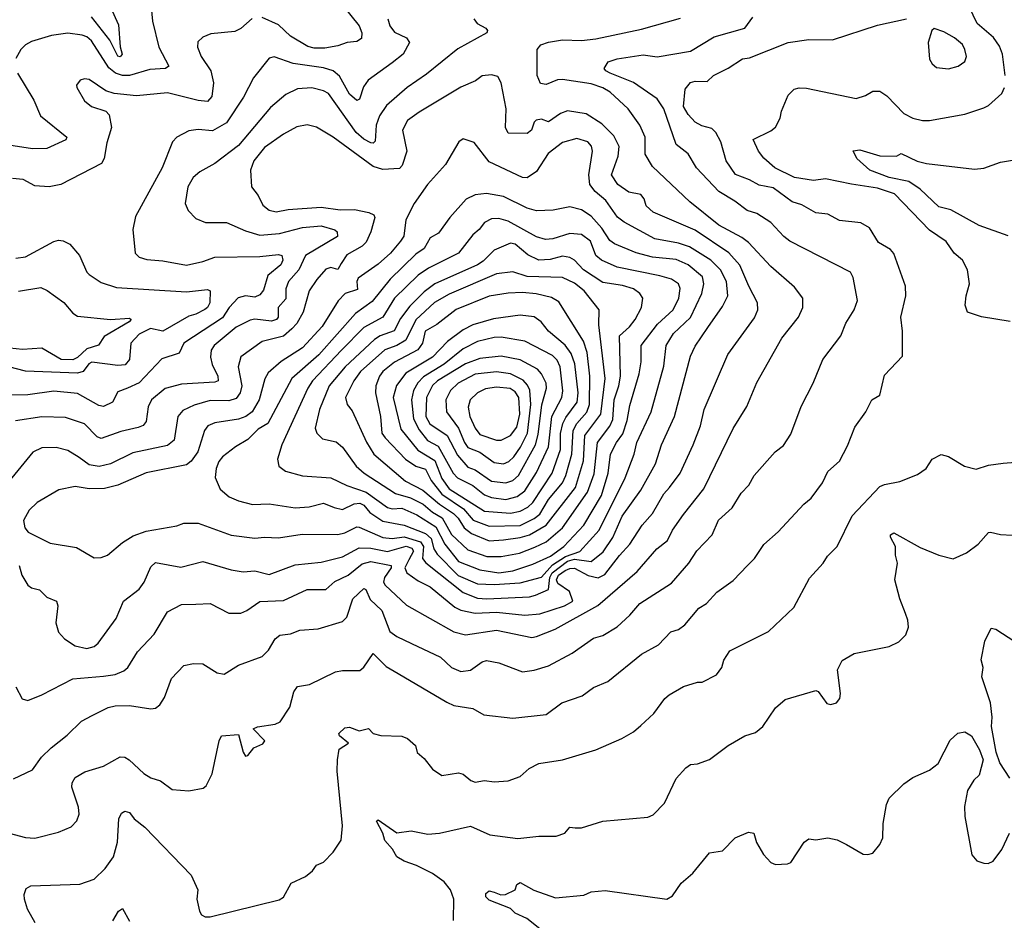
# Model space of a CAD drawing. Extents: x 1443846 to 1577407, y 839182 to 927291.
# Tile 101 of 256: x 1457841 to 1462001, y 877806 to 881611. Entities that reach past the tile are written whole.
import ezdxf

# ---------------------------------------------------------------- set-up
doc = ezdxf.new("R2010")
doc.units = 0

msp = doc.modelspace()

# ---------------------------------------------------------------- linework, layer by layer
at = {"layer": '0CON20XD'}
for points in [[(1458183.1, 881755), (1458258.8, 881588.8), (1458266, 881496), (1458274.5, 881465), (1458265, 881453.8), (1458255, 881457.1), (1458222.3, 881525), (1458145, 881623.8)], [(1458392.9, 881695), (1458402.3, 881605), (1458429.1, 881495), (1458470.6, 881415), (1458457.5, 881405), (1458390.5, 881400.5), (1458304.6, 881375.4), (1458275, 881375.6), (1458245.2, 881385.2), (1458217.8, 881407.8), (1458145, 881521.5), (1458125, 881538.7), (1458104.5, 881545.5), (1458045, 881553.8), (1457975, 881543.8), (1457891.2, 881518.8), (1457865.8, 881505), (1457845.8, 881485), (1457825, 881447.5)], [(1459210.4, 881665), (1459274.6, 881585), (1459286.2, 881555), (1459285, 881532), (1459265, 881518.9), (1459225, 881514.5), (1459185, 881500), (1459129.8, 881490.2), (1459085, 881490.6), (1459058.4, 881498.4), (1458985, 881541.9), (1458935, 881588.7), (1458865, 881620.4)], [(1462005.3, 881374.7), (1461993.9, 881465), (1461980.5, 881499.5), (1461955.5, 881535.5), (1461886.5, 881595), (1461853.2, 881665)], [(1459396.9, 881615), (1459404.5, 881585), (1459425, 881558.9), (1459475.8, 881535), (1459488.5, 881515), (1459460.7, 881465), (1459415, 881428.8), (1459312.9, 881355), (1459292.9, 881327.1), (1459276.4, 881275), (1459265, 881270), (1459235, 881296.4), (1459192.6, 881372.6), (1459165.2, 881395.2), (1459125, 881407.7), (1458996.5, 881426.5), (1458915.8, 881454.2), (1458895, 881448), (1458828.5, 881365), (1458786.7, 881283.3), (1458714.2, 881175.8), (1458655, 881141.8), (1458595, 881146.9), (1458555, 881141.8), (1458505.5, 881114.5), (1458486, 881095), (1458442.5, 880985), (1458330.2, 880779.8), (1458319.4, 880725), (1458328.9, 880625), (1458345, 880607.8), (1458378.1, 880598.1), (1458445, 880592.9), (1458545, 880574.6), (1458615, 880589.3), (1458665, 880607.3), (1458855, 880610), (1458935, 880619.2), (1458949.2, 880615), (1458952.9, 880595), (1458944.6, 880575), (1458889.7, 880530.3), (1458871, 880469), (1458855, 880449.3), (1458835, 880438.8), (1458795, 880444.7), (1458764.4, 880435.6), (1458726.2, 880395), (1458697.8, 880352.2), (1458534.6, 880245), (1458515, 880201.8), (1458441.2, 880178.8), (1458345, 880077.3), (1458296.2, 880053.8), (1458255, 880039.5), (1458232.9, 879995), (1458195, 879977.1), (1458175, 879981.8), (1458085, 880032.3), (1457985, 880041.3), (1457875.8, 880025.8), (1457785, 880024.7)], [(1457795.9, 878174.1), (1457865, 878155.7), (1457905, 878153.1), (1458005, 878178.5), (1458058.2, 878201.8), (1458082.9, 878227.1), (1458091.8, 878255), (1458089.2, 878285), (1458060.9, 878369.1), (1458062.4, 878387.6), (1458075, 878409.4), (1458115.8, 878434.2), (1458195, 878456.9), (1458265, 878497.1), (1458285, 878495.7), (1458304, 878485), (1458365, 878426.2), (1458395, 878408.5), (1458435.4, 878395.4), (1458485, 878359.2), (1458555, 878352.9), (1458615.5, 878364.5), (1458629.4, 878375), (1458653.8, 878425), (1458683.1, 878565), (1458693.8, 878585), (1458765, 878590.8), (1458785, 878516.7), (1458795, 878500), (1458805, 878502.5), (1458830, 878535), (1458868.8, 878551.2), (1458876.1, 878563.9), (1458826.7, 878615), (1458845, 878623.1), (1458920, 878635), (1458942, 878645), (1458983, 878707), (1458998.6, 878771.4), (1459015, 878794), (1459065, 878801.9), (1459175.7, 878855.7), (1459205, 878862.2), (1459278.6, 878861.4), (1459295, 878875.7), (1459335, 878933.3), (1459389.1, 878879.1), (1459439.6, 878849.6), (1459645, 878727.5), (1459675, 878714.5), (1459755, 878701.8), (1459802.5, 878675), (1459925, 878660), (1460065, 878675.6), (1460132, 878725), (1460218, 878755), (1460265, 878790.5), (1460326, 878815), (1460468.6, 878931.4), (1460540.5, 878969.5), (1460592, 879025), (1460625, 879035.6), (1460650.6, 879055), (1460711.1, 879125), (1460742.9, 879145), (1460787.1, 879192.9), (1460855, 879241.9), (1460915.6, 879305), (1460945.8, 879334.2), (1460985.5, 879394.5), (1461045, 879446.9), (1461154.2, 879565), (1461185, 879589.5), (1461233.6, 879655), (1461255, 879702), (1461304.1, 879745.9), (1461338.5, 879811.5), (1461369.8, 879890.2), (1461416.7, 879955), (1461442, 880005), (1461475.7, 880025), (1461495, 880110), (1461570.5, 880189.5), (1461571.5, 880295), (1461564.5, 880355), (1461584.4, 880445), (1461583.1, 880485), (1461533.8, 880623.8), (1461519.6, 880639.6), (1461470.2, 880670.2), (1461431.2, 880731.2), (1461395, 880753.6), (1461305, 880762.7), (1461255, 880789.1), (1461205, 880795.5), (1461145, 880828.5), (1461105, 880841.8), (1461025, 880901.1), (1460965, 880911.4), (1460925, 880934.3), (1460865, 880957.5), (1460825.3, 881015), (1460803.4, 881095), (1460782.5, 881135), (1460765, 881151.3), (1460722.7, 881162.7), (1460695, 881178.2), (1460665, 881210), (1460645.8, 881245), (1460652.7, 881317.3), (1460675, 881345.8), (1460695, 881351.9), (1460745, 881350), (1460772.5, 881375), (1460835, 881406.1), (1460895, 881446), (1460925, 881450), (1461088, 881515), (1461175, 881527.3), (1461275, 881526.5), (1461465, 881587.5), (1461587.5, 881615)], [(1458823.6, 881616.4), (1458775, 881574.4), (1458749.3, 881560.7), (1458649.1, 881550.9), (1458615, 881537.5), (1458593, 881517), (1458592.5, 881495), (1458607.3, 881455), (1458649.1, 881395), (1458660.4, 881345), (1458653, 881287), (1458633.9, 881266.1), (1458595, 881269.8), (1458465, 881301.6), (1458335, 881289.3), (1458239.7, 881299.7), (1458205, 881310.6), (1458135, 881358.9), (1458115, 881361.9), (1458096.2, 881355), (1458080.8, 881335), (1458082.5, 881325), (1458115, 881268.8), (1458145, 881244.3), (1458204.3, 881224.3), (1458219.1, 881209.1), (1458229.4, 881155), (1458209.5, 881090.5), (1458197.3, 881025), (1458186.1, 881003.9), (1458015, 880914.5), (1457965, 880905.5), (1457905, 880909.1), (1457855, 880935.5), (1457810.9, 880940.9)], [(1457815, 878404.4), (1457895, 878442), (1457932.5, 878495), (1457974.4, 878535.6), (1458041.3, 878588.7), (1458102.2, 878647.8), (1458147.8, 878672.2), (1458214.6, 878705.4), (1458245, 878711.8), (1458305, 878713.5), (1458395, 878700), (1458415, 878702), (1458433, 878717), (1458452.4, 878747.6), (1458481.7, 878828.3), (1458535, 878882.5), (1458575, 878890.6), (1458615, 878890), (1458675, 878852), (1458705, 878846), (1458765, 878884), (1458865, 878921.4), (1458892.6, 878947.4), (1458920.5, 878995), (1458939.5, 879010.5), (1458985, 879017.1), (1459025, 879032.5), (1459101.7, 879038.3), (1459205, 879068.8), (1459223, 879087), (1459248.7, 879165), (1459295, 879208.5), (1459303.5, 879203.5), (1459321.4, 879161.4), (1459371.3, 879115), (1459405, 879026.8), (1459435, 879005.4), (1459495.8, 878975.8), (1459618.3, 878918.3), (1459665.8, 878875), (1459705, 878857.9), (1459745, 878863.8), (1459795, 878898.9), (1459813.9, 878903.9), (1459865, 878894.4), (1459965, 878855.6), (1460015, 878863.2), (1460075, 878881.8), (1460175.3, 878934.7), (1460265, 878998.5), (1460305, 879009.1), (1460365, 879046.2), (1460419.4, 879095), (1460460.5, 879145), (1460595, 879230.9), (1460667.5, 879315), (1460702.6, 879367.4), (1460766.5, 879435), (1460793.6, 879496.4), (1460851.8, 879548.2), (1460889.7, 879610.3), (1460922.2, 879645), (1460944.4, 879685.6), (1461033.1, 879785), (1461068, 879812), (1461099.8, 879860.2), (1461143.1, 879976.9), (1461194.1, 880075.9), (1461234.7, 880175.3), (1461310.4, 880275), (1461331.3, 880328.7), (1461366.5, 880385), (1461381.5, 880425), (1461362.6, 880522.6), (1461350.8, 880545), (1461095.6, 880675), (1461068.9, 880695), (1461014.4, 880755), (1460955, 880792.2), (1460915, 880804.6), (1460862.7, 880845), (1460795.4, 880885), (1460700.5, 880985), (1460664.7, 881044.7), (1460614.3, 881084.3), (1460563.1, 881235), (1460535, 881277.1), (1460435, 881345.2), (1460335.7, 881385), (1460316.9, 881395), (1460311.1, 881405), (1460327.6, 881432.4), (1460364.8, 881445.2), (1460475, 881462.7), (1460535, 881454.7), (1460675, 881477.7), (1460775, 881538.5), (1460905, 881574.7), (1460937.9, 881622.1)], [(1459759.6, 881615), (1459774.4, 881595), (1459810.6, 881575), (1459816.9, 881565), (1459814.4, 881555), (1459692.3, 881487.7), (1459559.1, 881380.9), (1459477.8, 881325), (1459391, 881249), (1459361.1, 881205), (1459347, 881165), (1459342.6, 881097.4), (1459335, 881090), (1459325, 881091.1), (1459295, 881106.3), (1459262.6, 881135), (1459145, 881299.3), (1459125, 881310.9), (1459075, 881322.8), (1459015, 881318.7), (1458965, 881294.6), (1458900.3, 881239.7), (1458765, 881080.3), (1458665, 881003.9), (1458601.5, 880968.5), (1458573.8, 880945), (1458551.8, 880905), (1458540.5, 880835), (1458552.9, 880805), (1458585, 880771.1), (1458625.5, 880754.5), (1458715, 880754.5), (1458795, 880718.5), (1458855, 880700.8), (1458938.1, 880708.1), (1459036.4, 880733.6), (1459115, 880740.8), (1459172.7, 880722.7), (1459182.9, 880715), (1459183.1, 880695), (1459048, 880615), (1459020.3, 880555), (1458976.3, 880505), (1458965.6, 880474.4), (1458965, 880431.4), (1458932.8, 880395), (1458932.9, 880355), (1458926, 880344), (1458905, 880337.7), (1458835, 880346.1), (1458815, 880342.4), (1458755, 880312.1), (1458662, 880235), (1458649.8, 880215), (1458646.5, 880185), (1458653.7, 880155), (1458678.1, 880105), (1458680, 880085), (1458665, 880079.3), (1458525, 880071.1), (1458455, 880052.5), (1458397.2, 880005), (1458384.1, 879975), (1458375.8, 879914.2), (1458363.1, 879896.9), (1458342, 879888), (1458268.5, 879871.5), (1458185, 879841.6), (1458168.7, 879848.7), (1458115, 879903.1), (1458035, 879930), (1457935, 879933.3), (1457823.8, 879916.2)], [(1457825, 878793.3), (1457851.6, 878741.6), (1457875, 878735.6), (1457935, 878759.5), (1458065, 878827.1), (1458195, 878837.1), (1458245, 878845.4), (1458280.3, 878859.8), (1458297.3, 878875), (1458339.1, 878940.9), (1458408.8, 879015), (1458465, 879109.4), (1458525, 879140.6), (1458585, 879141.5), (1458645.8, 879144.2), (1458725, 879104.5), (1458775, 879104.6), (1458800, 879115), (1458855, 879153.3), (1458955, 879157.8), (1459055, 879203.2), (1459135, 879203.8), (1459172.6, 879237.4), (1459228.4, 879265), (1459287.4, 879312.6), (1459325, 879322.7), (1459410.3, 879305), (1459411.1, 879295), (1459381.7, 879255), (1459377.5, 879235), (1459385, 879221.6), (1459475, 879137.7), (1459675.7, 879025), (1459725, 879012.4), (1459855, 879032.1), (1460005, 879001.7), (1460025.2, 879004.8), (1460104.1, 879035.9), (1460284, 879136), (1460450.5, 879279.5), (1460533.2, 879375), (1460578.6, 879411.4), (1460598.5, 879455), (1460645, 879521.4), (1460731.5, 879628.5), (1460855, 879884.2), (1460913.6, 879976.4), (1460955, 880078.8), (1461060.5, 880265), (1461132.2, 880355), (1461149.4, 880395), (1461149.4, 880435), (1461115, 880481.5), (1461015, 880568.8), (1460919.7, 880669.7), (1460891.5, 880691.5), (1460795, 880743.1), (1460671.8, 880841.8), (1460515, 880991.1), (1460483.4, 881043.4), (1460483.6, 881115), (1460461.2, 881165), (1460412.5, 881235), (1460336.4, 881305), (1460305, 881323.7), (1460255, 881340.2), (1460135, 881358), (1460113.5, 881356.5), (1460065, 881337.3), (1460042.1, 881342.1), (1460027.2, 881375), (1460026.9, 881485), (1460043.1, 881505), (1460075, 881516.4), (1460135, 881525.8), (1460215, 881523.5), (1460275, 881530.7), (1460468.3, 881571.7), (1460632.6, 881617.4)], [(1461765, 881403.3), (1461806.2, 881415), (1461834.2, 881435), (1461841.9, 881455), (1461834.4, 881485), (1461825, 881505.7), (1461790, 881535), (1461745, 881560), (1461705, 881573.3), (1461694.4, 881565.6), (1461680, 881515), (1461685.6, 881445), (1461696.9, 881425), (1461715, 881409.4), (1461765, 881403.3)], [(1458125, 878954.6), (1458155, 878962.7), (1458172.3, 878977.7), (1458248, 879082), (1458279.4, 879155), (1458345, 879205.6), (1458366.2, 879235), (1458395, 879299.2), (1458415, 879317.8), (1458521.7, 879298.3), (1458615, 879322.5), (1458735, 879286.8), (1458785, 879278.9), (1458835, 879282.7), (1458895, 879267.2), (1459005, 879308.2), (1459115, 879319.8), (1459205, 879341.3), (1459275, 879380.5), (1459325, 879378.8), (1459395, 879364.4), (1459473.6, 879386.4), (1459498.2, 879378.2), (1459505, 879365.7), (1459485, 879329.8), (1459468.1, 879295), (1459476, 879275), (1459525, 879240.3), (1459575, 879214.6), (1459679.8, 879129.8), (1459705, 879116.3), (1459765, 879103.7), (1459855, 879108.6), (1459975.2, 879095.2), (1460038.7, 879101.3), (1460142.2, 879135), (1460178.6, 879155), (1460163.4, 879195), (1460115, 879229.5), (1460108.6, 879245), (1460117.5, 879265), (1460145, 879284), (1460165, 879293), (1460185, 879293.7), (1460243.1, 879263.1), (1460285, 879252.9), (1460313.3, 879266.7), (1460375, 879348.1), (1460418.8, 879395), (1460470.7, 879475), (1460515, 879525.5), (1460562.3, 879607.7), (1460585.9, 879635), (1460631.3, 879695), (1460686.5, 879815), (1460717.2, 879895), (1460733.2, 879965), (1460833.5, 880196.5), (1460945, 880351.4), (1460959.1, 880385), (1460958.5, 880415), (1460921, 880485), (1460883.9, 880573.9), (1460836.5, 880626.5), (1460695, 880721.4), (1460517.5, 880797.5), (1460487.5, 880825), (1460478.8, 880855), (1460465, 880872.5), (1460415, 880882), (1460367.8, 880915), (1460341.8, 880955), (1460370.3, 881035), (1460374.1, 881075), (1460350.7, 881120.7), (1460301.1, 881171.1), (1460235, 881213.5), (1460155, 881225.4), (1460125.4, 881214.6), (1460075, 881180), (1460045, 881190.8), (1460023.6, 881186.4), (1460015, 881178.8), (1460003.5, 881145), (1459985, 881129.7), (1459905, 881132), (1459894.2, 881155), (1459895.8, 881235), (1459875.8, 881345), (1459860.6, 881370.6), (1459835, 881378.5), (1459795, 881374.3), (1459767.3, 881352.7), (1459705, 881325.5), (1459529, 881221), (1459480, 881185), (1459458.5, 881145), (1459476.9, 881055), (1459457.6, 880995), (1459445, 880982.4), (1459375, 880977.9), (1459335, 880990.6), (1459165.6, 881115), (1459095, 881157.1), (1459055, 881166.9), (1459011.3, 881158.7), (1458955, 881128), (1458875, 881070.9), (1458830.3, 881015), (1458816.2, 880975), (1458820, 880905), (1458848.7, 880868.7), (1458867.8, 880827.8), (1458895, 880806.9), (1458925, 880800), (1458975, 880809.1), (1459115, 880818.9), (1459195, 880807.3), (1459255, 880808.6), (1459316.5, 880796.5), (1459336.8, 880786.7), (1459340.8, 880775), (1459325.2, 880715), (1459305, 880671.8), (1459288.2, 880655), (1459222.6, 880617.4), (1459199.4, 880580.6), (1459185, 880556.1), (1459155, 880564.1), (1459135, 880557.5), (1459096.5, 880513.5), (1459064.1, 880465), (1459038, 880375), (1459012.2, 880327.8), (1458991.1, 880305), (1458955, 880274.8), (1458865, 880251.9), (1458775, 880186.9), (1458764.7, 880144.7), (1458779.5, 880065), (1458772.3, 880035), (1458755, 880011), (1458725, 880000.5), (1458645, 880002.9), (1458577.5, 879982.5), (1458529.6, 879960.4), (1458508.5, 879935), (1458493.3, 879835), (1458465, 879812.9), (1458319.4, 879780.6), (1458225, 879734.1), (1458176.7, 879723.3), (1458135, 879731.2), (1458091.6, 879761.6), (1458045, 879790.8), (1457995, 879803.3), (1457935, 879801.8), (1457896.1, 879783.9), (1457782.9, 879645)], [(1457831.9, 881385), (1457900.9, 881270.9), (1457928.2, 881205), (1458040, 881115), (1458035.8, 881104.2), (1457955, 881066.7), (1457895, 881065.7), (1457795, 881081)], [(1462025.5, 880335.5), (1461905, 880355.5), (1461845.7, 880375.7), (1461835.8, 880405), (1461839.4, 880445), (1461854.4, 880495), (1461845.6, 880555), (1461824.3, 880595), (1461788.9, 880625), (1461755, 880674.2), (1461685, 880721.8), (1461536.5, 880875), (1461465, 880898.9), (1461355.8, 880915.8), (1461245, 880938.1), (1461195, 880931.7), (1461115, 880943.8), (1461032.2, 880985), (1460985, 881025.8), (1460963.1, 881055), (1460940, 881105), (1461015, 881141.1), (1461035, 881157.5), (1461054.5, 881195), (1461059.1, 881225), (1461088, 881292), (1461113, 881317), (1461135, 881323.5), (1461165, 881322.5), (1461375, 881278.6), (1461415, 881290.8), (1461445, 881308.9), (1461475, 881309.1), (1461505, 881290), (1461576, 881215), (1461615, 881194.4), (1461655.9, 881185.9), (1461685, 881185.8), (1461835, 881212.5), (1461915, 881238.6), (1461935, 881248), (1461990.9, 881299.1), (1462001.5, 881325)], [(1459815, 879164.5), (1459995, 879173.2), (1460020.7, 879179.3), (1460075, 879203.3), (1460081, 879255), (1460090.6, 879275), (1460155, 879323), (1460185, 879331.5), (1460255, 879322.7), (1460306.5, 879363.5), (1460346.5, 879423.5), (1460386.5, 879513.5), (1460465, 879623.8), (1460527.9, 879735), (1460552.8, 879815), (1460607.9, 879935), (1460675, 880189.2), (1460695, 880231.9), (1460748.7, 880311.3), (1460810.1, 880399.9), (1460833.6, 880445), (1460827.5, 880505), (1460802.5, 880555), (1460761.4, 880595), (1460671.3, 880651.3), (1460625, 880667.3), (1460525, 880684.8), (1460395.2, 880755.2), (1460367, 880777), (1460316.8, 880846.8), (1460272.5, 880885), (1460249.6, 880915), (1460245.3, 880955), (1460261.4, 881055), (1460256.5, 881076.5), (1460241.1, 881095), (1460195, 881109.2), (1460135, 881091.8), (1460073.7, 881046.3), (1460025, 880969.4), (1459985, 880942.5), (1459965, 880944.6), (1459825, 881010.5), (1459761.7, 881091.7), (1459715, 881107.5), (1459696, 881095), (1459640.6, 880999.4), (1459563.8, 880915), (1459507.5, 880835), (1459472.5, 880765), (1459463.5, 880696.5), (1459449.6, 880675), (1459407.6, 880625), (1459355, 880578.2), (1459271.4, 880518.6), (1459265.7, 880505), (1459268.1, 880471.9), (1459216.7, 880455), (1459186, 880424), (1459118.8, 880315), (1459035.3, 880225), (1458945, 880167.3), (1458891, 880119), (1458876.4, 880093.6), (1458852.4, 880005), (1458822.5, 879955), (1458796.5, 879935), (1458765, 879923.3), (1458665, 879908.6), (1458636.4, 879895), (1458622.2, 879875), (1458593.1, 879785), (1458565, 879746.2), (1458545, 879730.3), (1458375, 879697.3), (1458255.5, 879644.5), (1458199.9, 879630.1), (1458135, 879629.7), (1458075, 879638.5), (1458006.7, 879625), (1457915, 879571.8), (1457880.4, 879539.6), (1457856.8, 879495), (1457863.1, 879465), (1457876, 879446), (1457969.3, 879399.3), (1458081.2, 879381.2), (1458155, 879338), (1458185, 879339.2), (1458211.3, 879348.7), (1458275, 879402.5), (1458320.6, 879430.6), (1458375, 879450.5), (1458505, 879472.7), (1458535, 879484.5), (1458595, 879483.8), (1458735, 879433.8), (1458835, 879420.9), (1458875, 879425.3), (1458935, 879421.8), (1459035, 879437.6), (1459185, 879435.8), (1459215, 879443.7), (1459265, 879468.8), (1459275, 879467.9), (1459375, 879423.9), (1459415, 879419.3), (1459465, 879426.8), (1459534.9, 879404.9), (1459547.5, 879385), (1459542.6, 879335), (1459556.8, 879316.8), (1459715, 879190.6), (1459775, 879166.6), (1459815, 879164.5)], [(1462017.9, 880697.9), (1461895, 880741.9), (1461775, 880808), (1461725, 880821.2), (1461645.2, 880895.2), (1461597.2, 880927.2), (1461515, 880944.3), (1461432.7, 880975), (1461377.8, 881025), (1461362.5, 881057.5), (1461390.9, 881060.9), (1461475.7, 881035.7), (1461545.6, 881034.4), (1461565, 881045.7), (1461632.9, 881012.9), (1461672.9, 881002.9), (1461875, 880979.5), (1461915, 880984.5), (1461985, 881009.6), (1462105, 881028.5)], [(1459845, 879224.8), (1459955, 879231.5), (1460045, 879256.1), (1460092.5, 879307.5), (1460146.8, 879343.2), (1460208.1, 879365), (1460289.6, 879455), (1460398.9, 879675), (1460437.1, 879775), (1460448.7, 879825), (1460509.5, 879955), (1460562.6, 880147.4), (1460573.1, 880235), (1460604, 880286), (1460675, 880352.5), (1460723.4, 880455), (1460732.2, 880495), (1460726.4, 880525), (1460664.9, 880574.9), (1460615, 880597.5), (1460515, 880607.6), (1460445.5, 880625.5), (1460354.5, 880664.5), (1460335, 880678.8), (1460300.1, 880730.1), (1460255, 880780.4), (1460215, 880807.3), (1460165, 880821.1), (1460095, 880806.8), (1460025, 880804.2), (1459984.5, 880814.5), (1459885, 880864.3), (1459813.7, 880876.3), (1459765, 880871.8), (1459727.8, 880852.2), (1459658.8, 880775), (1459611.1, 880708.9), (1459575, 880689.3), (1459549.6, 880645), (1459515, 880620.3), (1459405.6, 880514.4), (1459329.6, 880420.4), (1459260.3, 880369.7), (1459104.3, 880195), (1458991.1, 880095), (1458890, 879905), (1458848.4, 879881.6), (1458805, 879837.5), (1458752.7, 879807.3), (1458698.5, 879765), (1458682.5, 879745), (1458670.7, 879715), (1458667.3, 879677.3), (1458687.3, 879627.3), (1458725.8, 879595.8), (1458765, 879578), (1458825, 879562.3), (1458895, 879565.4), (1459005, 879549.6), (1459063.8, 879553.8), (1459125, 879568.5), (1459170.1, 879550.1), (1459205, 879541.4), (1459254.1, 879565.9), (1459278, 879568), (1459295, 879559.6), (1459319.7, 879529.7), (1459375, 879491.9), (1459465, 879475.9), (1459555, 879439.8), (1459578.9, 879418.9), (1459591.1, 879375), (1459605, 879353), (1459693, 879263), (1459775, 879228.1), (1459845, 879224.8)], [(1459865, 879274.9), (1459925, 879282.2), (1460008.7, 879311.3), (1460083.5, 879345), (1460139.5, 879385), (1460225, 879475.3), (1460299.3, 879600.7), (1460327.9, 879695), (1460337.5, 879775), (1460362, 879825), (1460388.8, 879861.2), (1460407.8, 879917.8), (1460419.4, 879980.6), (1460458.3, 880115), (1460466.8, 880165), (1460467.2, 880235), (1460535.2, 880324.8), (1460601.8, 880385), (1460625.3, 880435), (1460631.6, 880475), (1460624.5, 880495), (1460594.3, 880515), (1460545, 880529.6), (1460365, 880566.1), (1460298.8, 880595), (1460274.7, 880615), (1460252.5, 880675), (1460215, 880703.9), (1460165, 880707.4), (1460094, 880685), (1460062.2, 880682.2), (1460025, 880693.6), (1459905, 880760.2), (1459865, 880771.9), (1459835, 880769.3), (1459805.3, 880754.7), (1459782.5, 880725), (1459755, 880702.7), (1459695.5, 880625), (1459568.6, 880561.4), (1459525, 880531.6), (1459425, 880434.7), (1459374.7, 880355), (1459295, 880310.5), (1459201.1, 880215), (1459077.6, 880085), (1459058.3, 880055), (1458948.6, 879815), (1458930.6, 879755), (1458935.8, 879725), (1458963.9, 879703.9), (1459035.4, 879684.6), (1459156.1, 879676.1), (1459223.7, 879643.7), (1459305, 879615.5), (1459395, 879550.5), (1459415, 879545.2), (1459455, 879548), (1459519.5, 879519.5), (1459598.9, 879468.9), (1459637.7, 879395), (1459695, 879322), (1459785, 879286.8), (1459865, 879274.9)], [(1457825, 880603.1), (1457865, 880609.5), (1457985, 880674.4), (1458005, 880680), (1458025, 880677.5), (1458052.6, 880662.6), (1458093.3, 880615), (1458124.4, 880545), (1458134.3, 880535), (1458185, 880500.8), (1458249.4, 880479.4), (1458545, 880461.9), (1458635, 880471.1), (1458645.6, 880465), (1458644.3, 880415), (1458635, 880395.4), (1458622.9, 880387.1), (1458585, 880366.7), (1458555, 880359.2), (1458445, 880295.2), (1458393.2, 880306.8), (1458345, 880282.9), (1458310.8, 880245), (1458304.2, 880175.8), (1458287.2, 880152.8), (1458255, 880149.6), (1458145.3, 880164.7), (1458132.5, 880157.5), (1458108.8, 880125), (1458085, 880118.3), (1457865, 880126.8), (1457795, 880145.2)], [(1459815, 879343.4), (1459875, 879343.4), (1459952.3, 879357.7), (1460017.9, 879382.1), (1460065, 879405.9), (1460134.9, 879465.1), (1460240.6, 879615), (1460268.1, 879691.9), (1460281.6, 879825), (1460335, 879893.7), (1460347.3, 879922.7), (1460352, 880005), (1460372.5, 880065), (1460378.8, 880105), (1460375.3, 880275), (1460417.1, 880312.9), (1460440.8, 880345), (1460467.8, 880395), (1460473.6, 880435), (1460461.5, 880455), (1460434, 880474), (1460387.9, 880487.9), (1460305, 880500.5), (1460222.6, 880555), (1460185, 880595.3), (1460165, 880607.1), (1460135, 880611.9), (1460082.5, 880597.5), (1460034.8, 880594.8), (1459987.9, 880617.9), (1459935, 880662.1), (1459915, 880666.8), (1459845, 880637.2), (1459798.9, 880591.1), (1459775, 880576), (1459595, 880495.7), (1459549.2, 880460.8), (1459489.4, 880400.6), (1459450.6, 880349.4), (1459423, 880297), (1459364, 880276), (1459339.6, 880260.4), (1459215.6, 880144.4), (1459147.9, 880065), (1459107.4, 879965), (1459089.7, 879885), (1459096.1, 879865), (1459120.7, 879840.8), (1459178, 879828), (1459205.4, 879805), (1459262.8, 879725), (1459296.6, 879695), (1459429.2, 879609.2), (1459491.5, 879591.5), (1459545, 879564.6), (1459585, 879530.3), (1459626.4, 879506.4), (1459665, 879435.9), (1459735, 879371.6), (1459815, 879343.4)], [(1459825, 879409.8), (1459885, 879413.8), (1459955, 879423.3), (1459994.7, 879435.3), (1460065, 879475.8), (1460189.7, 879635), (1460223, 879747), (1460228.5, 879855), (1460295.8, 879945), (1460315.2, 880095.2), (1460287.6, 880322.4), (1460290, 880385), (1460225.3, 880465), (1460185, 880497.7), (1460135, 880521.7), (1459985.5, 880525.5), (1459925, 880545.8), (1459855, 880537.8), (1459655, 880452.1), (1459593.6, 880416.4), (1459515, 880343), (1459472.6, 880257.4), (1459435, 880235.2), (1459383.6, 880216.4), (1459281.2, 880125), (1459252.2, 880085), (1459217.7, 880015), (1459224.4, 879985), (1459245, 879959.2), (1459306.3, 879826.3), (1459336.6, 879775), (1459471.3, 879661.3), (1459544.1, 879624.1), (1459614.4, 879565), (1459673.4, 879525), (1459693.7, 879505), (1459719, 879465), (1459749.8, 879439.8), (1459825, 879409.8)], [(1457835.3, 880464.7), (1457930.2, 880480.2), (1457957.4, 880467.4), (1458027, 880417), (1458065, 880370.8), (1458085, 880358.5), (1458224.7, 880344.7), (1458305, 880350.6), (1458311.4, 880345), (1458303.6, 880335), (1458197.4, 880272.6), (1458173.8, 880236.2), (1458125, 880221.2), (1458085, 880183.8), (1458065, 880174.6), (1458016.2, 880175), (1457935, 880224.1), (1457852.4, 880217.6), (1457745, 880228.7)], [(1459825, 879471.1), (1459955, 879474.3), (1460015, 879503.2), (1460038.2, 879521.8), (1460075, 879584.2), (1460134.5, 879655), (1460148.7, 879685), (1460173.9, 879776.1), (1460179.4, 879875), (1460194.8, 879905.2), (1460236.9, 879953.1), (1460249, 879985), (1460250.4, 880105), (1460239, 880205), (1460222.6, 880252.6), (1460119.1, 880419.1), (1460087.5, 880437.5), (1460022.7, 880452.7), (1459965, 880458.4), (1459905, 880456), (1459825, 880442.7), (1459685, 880386.5), (1459603.8, 880323.8), (1459554.6, 880295.4), (1459543.4, 880245), (1459523.8, 880216.2), (1459425, 880164), (1459375.3, 880125), (1459361, 880105), (1459346.2, 880065), (1459344.3, 880035), (1459364.8, 879935), (1459371.7, 879865), (1459384.6, 879844.6), (1459471.4, 879755), (1459514.4, 879724.4), (1459555, 879712.4), (1459580.1, 879665), (1459625, 879606.5), (1459716, 879545), (1459756.6, 879496.6), (1459825, 879471.1)], [(1459915, 879526.9), (1459955, 879534.9), (1459988.5, 879551.5), (1460008.9, 879571.1), (1460091.2, 879695), (1460125.7, 879795), (1460126.4, 879863.6), (1460136.3, 879905), (1460148.9, 879931.1), (1460196.4, 879995), (1460200.1, 880035), (1460187, 880157), (1460171.5, 880201.5), (1460145, 880236.7), (1460075.3, 880295), (1460044, 880334), (1460015, 880356.1), (1459955, 880362.9), (1459842.8, 880347.2), (1459755, 880321.7), (1459715, 880301.2), (1459648, 880252), (1459585.7, 880185), (1459472.1, 880117.9), (1459433.6, 880066.4), (1459419.5, 880015), (1459451.4, 879881.4), (1459522.7, 879792.7), (1459595, 879749.3), (1459625, 879672.9), (1459655, 879629.2), (1459805.1, 879535.1), (1459915, 879526.9)], [(1459895, 879584.6), (1459942.7, 879597.3), (1459975, 879621.4), (1460025, 879698.4), (1460075, 879806.5), (1460088.8, 879935), (1460131, 880015), (1460136.4, 880043.6), (1460124.8, 880145), (1460112.2, 880172.2), (1460092.3, 880192.3), (1459975, 880252.4), (1459875, 880270.2), (1459845, 880268.9), (1459775, 880250.9), (1459715, 880220.2), (1459635, 880156.3), (1459547.6, 880102.5), (1459522.6, 880077.4), (1459504.2, 880045), (1459496.8, 880005), (1459505.3, 879925), (1459528.5, 879878.5), (1459563.4, 879833.4), (1459609.7, 879809.7), (1459672.3, 879695), (1459691.1, 879675), (1459755, 879643), (1459805, 879603.8), (1459835, 879592.8), (1459895, 879584.6)], [(1459895, 879654.8), (1459925, 879663.7), (1459949.1, 879685), (1460020.3, 879815), (1460031.2, 879858.8), (1460046.5, 879983.5), (1460066.1, 880053.9), (1460065.6, 880075), (1460046.2, 880115), (1460028.4, 880135), (1459955, 880173.6), (1459875, 880190), (1459785, 880179.5), (1459725, 880157.3), (1459606.5, 880085), (1459585, 880065.6), (1459560.2, 880015), (1459557.3, 879935), (1459573.9, 879903.9), (1459647.5, 879855), (1459691.2, 879771.2), (1459735, 879721.2), (1459765, 879708.9), (1459835, 879661.7), (1459895, 879654.8)], [(1459885, 879734.8), (1459907.2, 879745), (1459928.1, 879765), (1459957.1, 879805), (1459985.9, 879865), (1460000.8, 879985), (1459996.5, 880046.5), (1459987.1, 880067.1), (1459967.8, 880087.8), (1459915, 880114.5), (1459855, 880123.2), (1459765, 880114.1), (1459693.2, 880075), (1459661.1, 880045), (1459641.3, 880005), (1459644.1, 879955), (1459695.4, 879885.4), (1459719.7, 879825), (1459734.3, 879804.3), (1459785, 879784.4), (1459845, 879740.4), (1459885, 879734.8)], [(1459855, 879834.2), (1459875, 879834.7), (1459915, 879854.1), (1459940.8, 879889.2), (1459953.6, 879945), (1459949.8, 880015), (1459935, 880039.5), (1459912.7, 880052.7), (1459855, 880058.6), (1459808.7, 880051.3), (1459775.2, 880034.8), (1459744.8, 880005.2), (1459735.2, 879974.8), (1459742.6, 879935), (1459765, 879885.4), (1459785, 879859.1), (1459855, 879834.2)], [(1457906.2, 877795), (1457873.8, 877853.8), (1457861.3, 877895), (1457860, 877915), (1457868.9, 877941.1), (1457887.3, 877952.7), (1458095, 877959.2), (1458155, 877980), (1458202.5, 878025), (1458236.7, 878075), (1458254.1, 878135.9), (1458260, 878235), (1458271.4, 878258.6), (1458285, 878268), (1458305, 878262), (1458324.4, 878235), (1458369.4, 878199.4), (1458565, 877997.5), (1458593.8, 877935), (1458588.8, 877895), (1458600, 877845), (1458609.3, 877829.3), (1458625, 877821.2), (1458645, 877821.2), (1458937.3, 877892.7), (1458955.6, 877904.4), (1458987.3, 877962.7), (1459048.8, 877991.2), (1459077.5, 878015), (1459095, 878040), (1459125, 878052.5), (1459165.8, 878094.2), (1459199.2, 878145), (1459204.4, 878205), (1459183, 878437), (1459183.9, 878485), (1459190.7, 878529.3), (1459230, 878555), (1459192.5, 878585), (1459189.2, 878595), (1459215, 878620), (1459235, 878622.5), (1459275, 878606.9), (1459315, 878616), (1459335, 878595.8), (1459367.3, 878587.3), (1459455, 878584), (1459480, 878575), (1459513.3, 878545), (1459520, 878515), (1459550, 878490), (1459584.6, 878444.6), (1459625, 878417.5), (1459695, 878430), (1459715, 878423.8), (1459746.8, 878396.8), (1459765, 878390), (1459805, 878396.7), (1459845, 878391.4), (1459905, 878396), (1459955, 878414), (1459992.9, 878447.1), (1460035, 878468.2), (1460135, 878483.8), (1460275, 878526), (1460385.5, 878574.5), (1460435, 878602.5), (1460465, 878629.2), (1460519.8, 878680.2), (1460566.6, 878743.4), (1460585, 878759.2), (1460645, 878794), (1460705, 878812.9), (1460725, 878813.1), (1460785, 878843.8), (1460808, 878875), (1460816, 878905), (1460841.2, 878945), (1461005, 879025.8), (1461112.1, 879127.9), (1461178.3, 879251.7), (1461235.3, 879314.7), (1461254.7, 879345.3), (1461295.5, 879385), (1461358.2, 879515), (1461475, 879638.6), (1461495, 879648.1), (1461559.3, 879660.7), (1461635, 879690), (1461671.2, 879715), (1461696.1, 879753.9), (1461735, 879773.8), (1461765.8, 879765.8), (1461832.5, 879725), (1461882.7, 879712.7), (1461935, 879729.2), (1461997, 879737), (1462255, 879758.8)], [(1459673.3, 877805), (1459674.6, 877895), (1459660.9, 877935), (1459635, 877968.8), (1459584.7, 878004.7), (1459517.9, 878037.9), (1459465, 878055.7), (1459433.8, 878075), (1459416.6, 878106.6), (1459383.8, 878143.8), (1459374.7, 878175), (1459348.1, 878225), (1459355, 878231.1), (1459435, 878176.2), (1459495, 878183.8), (1459565, 878170), (1459615, 878174.4), (1459745, 878203.5), (1459826.9, 878166.9), (1459945, 878151.4), (1460035, 878161.5), (1460108.3, 878161.7), (1460143.8, 878175), (1460165, 878200), (1460187.3, 878197.3), (1460215, 878197.5), (1460304.2, 878225.8), (1460495, 878242.5), (1460517.6, 878252.4), (1460565, 878301.2), (1460614.3, 878405), (1460655, 878450.8), (1460675, 878464.2), (1460705, 878468), (1460755, 878486), (1460833.8, 878545), (1460905, 878586), (1460949.7, 878600.3), (1460981.2, 878625), (1461035, 878703.3), (1461075, 878739.2), (1461205, 878776.7), (1461215, 878772.5), (1461251.7, 878721.7), (1461267.5, 878717.5), (1461292.5, 878725), (1461305.9, 878744.1), (1461308.8, 878765), (1461296.2, 878865), (1461315.9, 878904.1), (1461366.1, 878933.9), (1461515, 878963.3), (1461555, 878983.3), (1461585, 879012.5), (1461596.2, 879045), (1461594, 879075), (1461583.2, 879103.2), (1461559.4, 879165), (1461538.6, 879245), (1461550, 879315), (1461541.4, 879348.6), (1461541.2, 879385), (1461520, 879425), (1461520, 879435), (1461535, 879443.8), (1461645, 879380.8), (1461725, 879349.4), (1461785, 879334), (1461841.7, 879358.3), (1461891.2, 879395), (1461933.8, 879445), (1461943.5, 879446.5), (1461985, 879435.7), (1462035, 879434)], [(1457838.9, 879305), (1457850, 879265), (1457875, 879222.5), (1457891.3, 879211.3), (1457925, 879202.9), (1457955, 879172.2), (1457996.9, 879155), (1458002.5, 879135), (1457993.7, 879063.7), (1458004.2, 879024.2), (1458030, 878995), (1458075, 878965.4), (1458125, 878954.6)], [(1462025, 878407.5), (1461981.7, 878471.7), (1461966.4, 878516.4), (1461946.7, 878625), (1461950, 878665), (1461943.3, 878725), (1461906.2, 878835), (1461912.5, 878875), (1461902.7, 878907.3), (1461919.2, 878985), (1461945, 879040), (1461965, 879036.2), (1462045, 878983.8)], [(1460155, 877677.7), (1459983.9, 877813.9), (1459935, 877836.2), (1459915, 877856.5), (1459825, 877890.8), (1459810.9, 877905), (1459810.3, 877919.8), (1459825, 877930.9), (1459845.8, 877925), (1459873.4, 877913.4), (1459894, 877915), (1459934, 877935), (1459941.9, 877958.1), (1459955, 877966), (1460013.2, 877933.2), (1460105, 877900.6), (1460225, 877912.5), (1460255, 877926), (1460315, 877932.5), (1460575, 877895.8), (1460599.8, 877910.2), (1460636.2, 877963.8), (1460685, 878005.7), (1460755, 878091.2), (1460810.3, 878099.7), (1460863.8, 878155), (1460920.7, 878179.3), (1460942.5, 878175), (1460954, 878135), (1460984, 878085), (1461015, 878050), (1461035, 878042), (1461085, 878044.3), (1461099.5, 878050.5), (1461155, 878136.7), (1461175, 878150), (1461205, 878146.2), (1461255, 878154.2), (1461295, 878146), (1461335, 878126.2), (1461405, 878086.2), (1461425, 878083.8), (1461445, 878090), (1461475, 878126.7), (1461488, 878155), (1461489.2, 878215), (1461503.8, 878295), (1461515, 878322.5), (1461576.4, 878383.6), (1461615, 878410), (1461685, 878441.2), (1461721.7, 878468.3), (1461772.3, 878567.7), (1461805, 878597.5), (1461835, 878602.5), (1461862.5, 878585), (1461897, 878527), (1461912.5, 878485), (1461895, 878420), (1461871.7, 878398.3), (1461846.2, 878355), (1461832.7, 878287.3), (1461834.2, 878245), (1461863.6, 878083.6), (1461885, 878057.5), (1461915, 878047.5), (1461933, 878047), (1461953.6, 878056.4), (1461990, 878105), (1462022.5, 878175)], [(1458235, 877803.8), (1458258.6, 877845), (1458275, 877856), (1458305, 877803.1)]]:
    msp.add_lwpolyline(points, dxfattribs=at)

doc.saveas('drawing.dxf')
